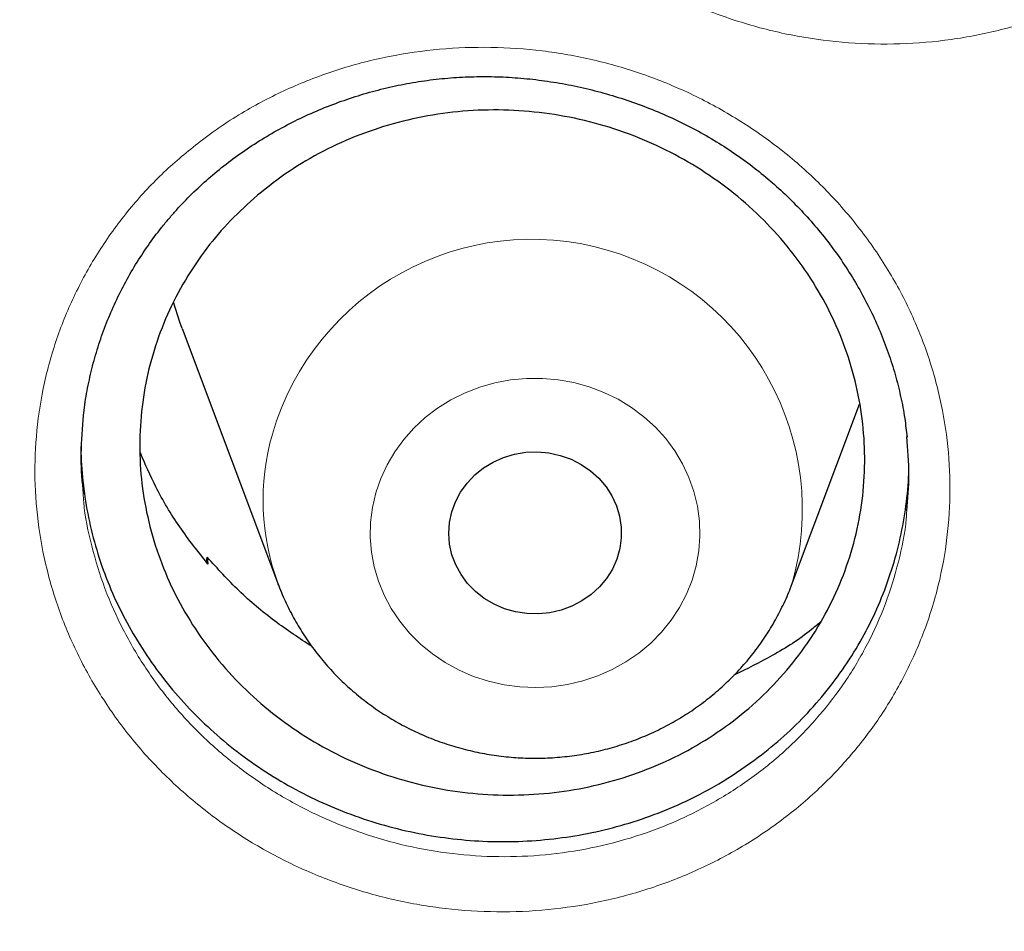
# Model space of a CAD drawing. Header units: millimetres. Extents: x 8 to 976, y 12 to 975.
# Tile 106 of 256: x 349.05 to 353.62, y 822.31 to 826.53. Entities that reach past the tile are written whole.
import ezdxf

# ---------------------------------------------------------------- set-up
doc = ezdxf.new("R2010")
doc.units = ezdxf.units.MM

msp = doc.modelspace()

# ---------------------------------------------------------------- linework, layer by layer
at = {"color": 7, "linetype": 'Continuous', "lineweight": 30}
for p, q in [((349.8066, 825.1038), (350.2536, 823.9156)), ((352.6298, 823.9156), (352.9447, 824.7527)), ((349.9191, 824.0223), (349.9232, 824.0441)), ((349.9232, 824.0441), (349.9265, 824.0126)), ((350.2536, 823.9156), (350.2519, 823.9201))]:
    msp.add_line(p, q, dxfattribs=at)
at = {"color": 7, "linetype": 'Continuous', "lineweight": 30, "flags": 128}
for points in [[(349.8066, 825.1038), (349.7961, 825.1327), (349.7663, 825.226)], [(351.0553, 824.2542), (351.0726, 824.3017), (351.0964, 824.3465), (351.1264, 824.388), (351.162, 824.4254), (351.2026, 824.458), (351.2475, 824.4852), (351.2959, 824.5065), (351.3468, 824.5217), (351.3995, 824.5303), (351.4528, 824.5322), (351.506, 824.5275), (351.5581, 824.5161), (351.6081, 824.4984), (351.6551, 824.4745), (351.6983, 824.445), (351.7369, 824.4104), (351.7702, 824.3712), (351.7977, 824.3282), (351.8188, 824.2822), (351.8332, 824.2339), (351.8407, 824.1842), (351.841, 824.1341), (351.8341, 824.0844), (351.8203, 824.036), (351.7997, 823.9897), (351.7727, 823.9464), (351.7399, 823.9069), (351.7017, 823.8719), (351.6588, 823.8419), (351.6121, 823.8176), (351.5623, 823.7993), (351.5104, 823.7874), (351.4573, 823.7821), (351.4039, 823.7835), (351.3512, 823.7916), (351.3, 823.8061), (351.2514, 823.827), (351.2062, 823.8537), (351.1652, 823.8859), (351.1292, 823.9229), (351.0987, 823.9641), (351.0743, 824.0087), (351.0565, 824.0559), (351.0456, 824.105), (351.0417, 824.155), (351.045, 824.205), (351.0553, 824.2542)]]:
    msp.add_lwpolyline(points, dxfattribs=at)
at = {"color": 252, "linetype": 'Continuous', "lineweight": 0, "flags": 128}
msp.add_lwpolyline([(350.7041, 824.3425), (350.7266, 824.4085), (350.7558, 824.472), (350.7914, 824.5327), (350.8331, 824.5898), (350.8804, 824.6429), (350.933, 824.6914), (350.9904, 824.735), (351.0519, 824.7732), (351.1171, 824.8056), (351.1854, 824.832), (351.256, 824.852), (351.3283, 824.8656), (351.4017, 824.8726), (351.4755, 824.8728), (351.549, 824.8664), (351.6215, 824.8534), (351.6923, 824.8339), (351.7607, 824.808), (351.8262, 824.7761), (351.8881, 824.7384), (351.9458, 824.6953), (351.9988, 824.6471), (352.0466, 824.5944), (352.0888, 824.5376), (352.1249, 824.4772), (352.1546, 824.4138), (352.1777, 824.3481), (352.1939, 824.2806), (352.2031, 824.2119), (352.2052, 824.1427), (352.2002, 824.0736), (352.188, 824.0053), (352.1689, 823.9384), (352.143, 823.8736), (352.1106, 823.8114), (352.0719, 823.7525), (352.0274, 823.6973), (351.9773, 823.6464), (351.9223, 823.6003), (351.8628, 823.5594), (351.7993, 823.5241), (351.7325, 823.4946), (351.663, 823.4714), (351.5914, 823.4546), (351.5185, 823.4443), (351.4448, 823.4407), (351.3711, 823.4437), (351.298, 823.4534), (351.2263, 823.4697), (351.1566, 823.4924), (351.0896, 823.5214), (351.0258, 823.5562), (350.9659, 823.5967), (350.9105, 823.6424), (350.86, 823.6929), (350.815, 823.7477), (350.7758, 823.8064), (350.7428, 823.8683), (350.7164, 823.933), (350.6967, 823.9997), (350.684, 824.0679), (350.6784, 824.1369), (350.6799, 824.2061), (350.6885, 824.2749), (350.7041, 824.3425)], dxfattribs=at)
at = {"color": 252, "linetype": 'Continuous', "lineweight": 0}
for centre, radius, start, end in [((351.4271, 824.2643), 1.2524, 343.9455, 163.7414), ((351.295, 824.309), 1.1131, 164.0424, 200.4455)]:
    msp.add_arc(centre, radius, start, end, dxfattribs=at)
for points, knots in [([(333.5993, 823.1998), (333.6123, 823.4011), (333.6561, 824.082), (333.8018, 825.2374), (334.0342, 826.6624), (334.3355, 828.0677), (334.6985, 829.4511), (335.1225, 830.8103), (335.6086, 832.151), (336.1593, 833.4787), (336.7749, 834.7906), (337.4553, 836.0835), (338.1957, 837.347), (338.9947, 838.5788), (339.8454, 839.7694), (340.7453, 840.9171), (341.6913, 842.0205), (342.6873, 843.0846), (343.7377, 844.1136), (344.8415, 845.1046), (345.9975, 846.0548), (347.197, 846.9563), (348.4375, 847.8075), (349.7091, 848.602), (351.0086, 849.3392), (352.3327, 850.019), (353.687, 850.6445), (355.0771, 851.2181), (356.5011, 851.7373), (357.9567, 852.2001), (359.4325, 852.6024), (360.9258, 852.9434), (362.4247, 853.2208), (363.926, 853.4356), (365.4266, 853.5873), (366.9329, 853.6825), (367.939, 853.6943), (368.442, 853.7001)], [0, 0, 0, 0, 0.012293, 0.041589, 0.070885, 0.100182, 0.128955, 0.157728, 0.186502, 0.215275, 0.244571, 0.273868, 0.303164, 0.33246, 0.361757, 0.39053, 0.419303, 0.448077, 0.47685, 0.506146, 0.535443, 0.564739, 0.594035, 0.623332, 0.652105, 0.680878, 0.709652, 0.738425, 0.767721, 0.797018, 0.826314, 0.85561, 0.884907, 0.91368, 0.942453, 0.971227, 1, 1, 1, 1]), ([(368.442, 852.2785), (367.9454, 852.2726), (366.9523, 852.2607), (365.4654, 852.1651), (363.9843, 852.0126), (362.5119, 851.798), (361.0596, 851.5248), (359.63, 851.1944), (358.2254, 850.8088), (356.8399, 850.3666), (355.4678, 849.8656), (354.1121, 849.3058), (352.776, 848.6868), (351.4703, 848.0133), (350.1973, 847.2866), (348.967, 846.5127), (347.781, 845.6942), (346.6407, 844.8336), (345.541, 843.9276), (344.4776, 842.9722), (343.4535, 841.9682), (342.4717, 840.9166), (341.54, 839.8256), (340.6604, 838.6972), (339.8394, 837.5405), (339.0775, 836.3585), (338.375, 835.154), (337.7285, 833.9221), (337.1359, 832.6577), (336.5993, 831.3624), (336.121, 830.0383), (335.7053, 828.6958), (335.3529, 827.3375), (335.0662, 825.9741), (334.8444, 824.6085), (334.6867, 823.2435), (334.5919, 821.8733), (334.5601, 820.4923), (334.5927, 819.103), (334.691, 817.708), (334.8545, 816.3185), (335.083, 814.937), (335.3742, 813.5744), (335.7263, 812.2332), (336.1374, 810.9154), (336.6087, 809.6156), (337.1426, 808.3282), (337.7394, 807.0564), (338.3992, 805.8028), (339.117, 804.5778), (339.8916, 803.3835), (340.7165, 802.2292), (341.5889, 801.1165), (342.5062, 800.0466), (343.4718, 799.0149), (344.4902, 798.0173), (345.5603, 797.0565), (346.6812, 796.1353), (347.8441, 795.2612), (349.0468, 794.4359), (350.2797, 793.6657), (351.5396, 792.9509), (352.8234, 792.2918), (354.1364, 791.6853), (355.4842, 791.1293), (356.8648, 790.6258), (358.276, 790.1771), (359.707, 789.7871), (361.1548, 789.4565), (362.608, 789.1875), (364.0635, 788.9795), (365.5185, 788.8315), (366.9789, 788.7426), (368.4509, 788.7127), (369.9317, 788.7433), (371.4186, 788.8354), (372.8997, 788.9889), (374.3721, 789.2032), (375.8245, 789.4765), (377.2541, 789.8069), (378.6586, 790.1925), (380.0441, 790.6347), (381.4162, 791.1356), (382.7719, 791.6955), (384.108, 792.3145), (385.4138, 792.988), (386.6867, 793.7147), (387.917, 794.4886), (389.103, 795.3071), (390.2434, 796.1677), (391.343, 797.0736), (392.4064, 798.0291), (393.4305, 799.0331), (394.4124, 800.0847), (395.344, 801.1757), (396.2237, 802.3041), (397.0447, 803.4608), (397.8065, 804.6428), (398.509, 805.8473), (399.1555, 807.0791), (399.7481, 808.3436), (400.2848, 809.6389), (400.763, 810.9629), (401.1787, 812.3054), (401.5311, 813.6638), (401.8178, 815.0272), (402.0396, 816.3928), (402.1973, 817.7578), (402.2921, 819.1279), (402.3239, 820.509), (402.2913, 821.8983), (402.1931, 823.2933), (402.0295, 824.6828), (401.8011, 826.0643), (401.5098, 827.4268), (401.1577, 828.7681), (400.7466, 830.0858), (400.2753, 831.3857), (399.7414, 832.673), (399.1446, 833.9449), (398.4848, 835.1984), (397.767, 836.4235), (396.9924, 837.6178), (396.1675, 838.772), (395.2951, 839.8848), (394.3778, 840.9546), (393.4122, 841.9863), (392.3938, 842.984), (391.3237, 843.9448), (390.2028, 844.866), (389.0399, 845.7401), (387.8372, 846.5653), (386.6043, 847.3356), (385.3444, 848.0504), (384.0606, 848.7095), (382.7476, 849.316), (381.3998, 849.872), (380.0192, 850.3755), (378.608, 850.8241), (377.177, 851.2142), (375.7292, 851.5448), (374.276, 851.8137), (372.8205, 852.022), (371.3655, 852.1691), (369.9051, 852.2614), (368.9297, 852.2728), (368.442, 852.2785)], [0, 0, 0, 0, 0.007, 0.014, 0.021, 0.028, 0.035, 0.041875, 0.04875, 0.055625, 0.0625, 0.0695, 0.0765, 0.0835, 0.0905, 0.0975, 0.104375, 0.11125, 0.118125, 0.125, 0.132, 0.139, 0.146, 0.153, 0.16, 0.166875, 0.17375, 0.180625, 0.1875, 0.1945, 0.2015, 0.2085, 0.2155, 0.2225, 0.229375, 0.23625, 0.243125, 0.25, 0.257, 0.264, 0.271, 0.278, 0.285, 0.291875, 0.29875, 0.305625, 0.3125, 0.3195, 0.3265, 0.3335, 0.3405, 0.3475, 0.354375, 0.36125, 0.368125, 0.375, 0.382, 0.389, 0.396, 0.403, 0.41, 0.416875, 0.42375, 0.430625, 0.4375, 0.4445, 0.4515, 0.4585, 0.4655, 0.4725, 0.479375, 0.48625, 0.493125, 0.5, 0.507, 0.514, 0.521, 0.528, 0.535, 0.541875, 0.54875, 0.555625, 0.5625, 0.5695, 0.5765, 0.5835, 0.5905, 0.5975, 0.604375, 0.61125, 0.618125, 0.625, 0.632, 0.639, 0.646, 0.653, 0.66, 0.666875, 0.67375, 0.680625, 0.6875, 0.6945, 0.7015, 0.7085, 0.7155, 0.7225, 0.729375, 0.73625, 0.743125, 0.75, 0.757, 0.764, 0.771, 0.778, 0.785, 0.791875, 0.79875, 0.805625, 0.8125, 0.8195, 0.8265, 0.8335, 0.8405, 0.8475, 0.854375, 0.86125, 0.868125, 0.875, 0.882, 0.889, 0.896, 0.903, 0.91, 0.916875, 0.92375, 0.930625, 0.9375, 0.9445, 0.9515, 0.9585, 0.9655, 0.9725, 0.979375, 0.98625, 0.993125, 1, 1, 1, 1]), ([(351.6074, 829.9546), (351.6408, 829.9814), (351.7075, 830.035), (351.8424, 830.1268), (352.0155, 830.2247), (352.2311, 830.3169), (352.4568, 830.3857), (352.6897, 830.4293), (352.9268, 830.4483), (353.1654, 830.4421), (353.4025, 830.4098), (353.6349, 830.3529), (353.8597, 830.2718), (354.0736, 830.167), (354.2743, 830.0405), (354.4593, 829.8939), (354.6257, 829.7284), (354.7721, 829.5467), (354.8966, 829.3511), (354.9968, 829.1436), (355.0724, 828.9274), (355.1224, 828.7048), (355.1451, 828.4787), (355.1413, 828.252), (355.1109, 828.0277), (355.0537, 827.8089), (354.9715, 827.5981), (354.8668, 827.4013), (354.7418, 827.2208), (354.5977, 827.0539), (354.4314, 826.9004), (354.2445, 826.7634), (354.0424, 826.6471), (353.8272, 826.5538), (353.6021, 826.4839), (353.3696, 826.4382), (353.1325, 826.4181), (352.8939, 826.4232), (352.6569, 826.4533), (352.4245, 826.5091), (352.1996, 826.5888), (351.9849, 826.6916), (351.7834, 826.817), (351.5975, 826.9627), (351.4294, 827.1267), (351.2821, 827.3076), (351.1565, 827.5024), (351.054, 827.709), (350.977, 827.9253), (350.9259, 828.1482), (350.9009, 828.3745), (350.9033, 828.6013), (350.9324, 828.8258), (350.9875, 829.0452), (351.0688, 829.2565), (351.1743, 829.4575), (351.3009, 829.642), (351.4445, 829.8099), (351.5531, 829.9064), (351.6074, 829.9546)], [0, 0, 0, 0, 0.00993, 0.019861, 0.037696, 0.055586, 0.073419, 0.091271, 0.109179, 0.12703, 0.144943, 0.162912, 0.180824, 0.198723, 0.216678, 0.234576, 0.252474, 0.27043, 0.288329, 0.306213, 0.324154, 0.342038, 0.359933, 0.377886, 0.395781, 0.41362, 0.431514, 0.44935, 0.466228, 0.483106, 0.500944, 0.518839, 0.536678, 0.554511, 0.572401, 0.590235, 0.608106, 0.626034, 0.643905, 0.661787, 0.679725, 0.697606, 0.715514, 0.733479, 0.751386, 0.769267, 0.787204, 0.805086, 0.82302, 0.841012, 0.858948, 0.87683, 0.894769, 0.912653, 0.930486, 0.948375, 0.966209, 0.983104, 1, 1, 1, 1]), ([(349.9005, 825.9782), (349.9343, 826.0028), (350.002, 826.052), (350.1394, 826.1365), (350.3159, 826.226), (350.5356, 826.3086), (350.7642, 826.3675), (350.9991, 826.401), (351.2371, 826.4099), (351.4755, 826.3937), (351.7111, 826.3517), (351.9411, 826.2853), (352.1623, 826.1952), (352.3715, 826.082), (352.5666, 825.9479), (352.7451, 825.7944), (352.9041, 825.623), (353.0424, 825.4364), (353.1581, 825.2368), (353.249, 825.0265), (353.3149, 824.8087), (353.355, 824.5856), (353.3678, 824.3602), (353.354, 824.1353), (353.3137, 823.9139), (353.2469, 823.6991), (353.1555, 823.4932), (353.0421, 823.3023), (352.9094, 823.1283), (352.758, 822.9686), (352.5851, 822.8231), (352.3921, 822.6948), (352.1849, 822.5877), (351.9656, 822.504), (351.7374, 822.4441), (351.5029, 822.4084), (351.2648, 822.3984), (351.0263, 822.4135), (350.7905, 822.4535), (350.5606, 822.5187), (350.3394, 822.6074), (350.1292, 822.7186), (349.9334, 822.8517), (349.7539, 823.0042), (349.5932, 823.1743), (349.4539, 823.3602), (349.3371, 823.559), (349.2439, 823.7685), (349.1765, 823.9865), (349.1353, 824.2099), (349.1203, 824.4356), (349.1327, 824.6607), (349.1717, 824.8823), (349.2364, 825.0979), (349.327, 825.3043), (349.4413, 825.4993), (349.5765, 825.678), (349.7288, 825.8399), (349.8432, 825.9321), (349.9005, 825.9782)], [0, 0, 0, 0, 0.009717, 0.019435, 0.037277, 0.055176, 0.073016, 0.09088, 0.1088, 0.126663, 0.144585, 0.162565, 0.180487, 0.198388, 0.216346, 0.234247, 0.252141, 0.270093, 0.287987, 0.305862, 0.323792, 0.341666, 0.359549, 0.377491, 0.395374, 0.413206, 0.431092, 0.44892, 0.465788, 0.482655, 0.500503, 0.518408, 0.536257, 0.5541, 0.572, 0.589844, 0.607734, 0.62568, 0.64357, 0.661452, 0.679391, 0.697273, 0.715181, 0.733147, 0.751055, 0.76893, 0.786862, 0.804738, 0.822659, 0.840641, 0.858566, 0.876436, 0.894366, 0.912237, 0.930064, 0.947948, 0.965776, 0.982888, 1, 1, 1, 1]), ([(349.3485, 824.3387), (349.3492, 824.3254), (349.3539, 824.244), (349.3858, 824.0961), (349.445, 823.8984), (349.5299, 823.7085), (349.6355, 823.5282), (349.7616, 823.3596), (349.907, 823.2053), (350.0694, 823.0668), (350.2466, 822.946), (350.4368, 822.8449), (350.637, 822.7642), (350.845, 822.7047), (351.0584, 822.6681), (351.2741, 822.654), (351.4896, 822.6626), (351.7018, 822.6944), (351.9083, 822.7483), (352.1068, 822.8237), (352.2943, 822.9202), (352.4689, 823.036), (352.6254, 823.1675), (352.7625, 823.3119), (352.8827, 823.4692), (352.9852, 823.642), (353.0684, 823.8283), (353.1271, 824.0228), (353.1582, 824.1674), (353.1624, 824.2469), (353.1631, 824.2587)], [0, 0, 0, 0, 0.007415, 0.045693, 0.083845, 0.121908, 0.160089, 0.198149, 0.236268, 0.274511, 0.312631, 0.350701, 0.388892, 0.426962, 0.465042, 0.503245, 0.541325, 0.579311, 0.617417, 0.655403, 0.693391, 0.7315, 0.769487, 0.805417, 0.841348, 0.879297, 0.917372, 0.955326, 0.993389, 1, 1, 1, 1])]:
    msp.add_open_spline(points, degree=3, knots=knots, dxfattribs=at)
at = {"color": 7, "linetype": 'Continuous', "lineweight": 30}
for points, knots in [([(335.8397, 823.4403), (335.8456, 823.5006), (335.8655, 823.7035), (335.9062, 824.0483), (335.9615, 824.4747), (336.0235, 824.9003), (336.0917, 825.325), (336.1664, 825.7488), (336.2473, 826.1716), (336.3345, 826.5933), (336.428, 827.0138), (336.5277, 827.4331), (336.6337, 827.851), (336.7459, 828.2674), (336.8643, 828.6824), (336.9889, 829.0957), (337.1197, 829.5074), (337.2566, 829.9173), (337.3995, 830.3254), (337.5486, 830.7316), (337.7036, 831.1358), (337.8647, 831.5378), (338.0318, 831.9378), (338.2048, 832.3355), (338.3837, 832.7309), (338.5686, 833.1239), (338.7592, 833.5145), (338.9557, 833.9025), (339.1579, 834.2879), (339.3659, 834.6706), (339.5795, 835.0506), (339.7988, 835.4277), (340.0236, 835.8019), (340.2541, 836.1731), (340.49, 836.5412), (340.7315, 836.9062), (340.9783, 837.2681), (341.2305, 837.6266), (341.488, 837.9818), (341.7508, 838.3336), (342.0189, 838.6819), (342.292, 839.0266), (342.5703, 839.3678), (342.8537, 839.7052), (343.142, 840.0389), (343.4354, 840.3688), (343.7336, 840.6948), (344.0366, 841.0169), (344.3444, 841.335), (344.6569, 841.6489), (344.9741, 841.9588), (345.2958, 842.2645), (345.6221, 842.5659), (345.9528, 842.863), (346.2879, 843.1558), (346.6274, 843.4441), (346.9712, 843.7279), (347.3191, 844.0072), (347.6711, 844.2819), (348.0273, 844.552), (348.3874, 844.8174), (348.7514, 845.078), (349.1193, 845.3338), (349.4909, 845.5848), (349.8663, 845.8309), (350.2453, 846.072), (350.6279, 846.3081), (351.0139, 846.5392), (351.4034, 846.7653), (351.7961, 846.9861), (352.1922, 847.2018), (352.5914, 847.4123), (352.9937, 847.6176), (353.399, 847.8175), (353.8073, 848.0121), (354.2184, 848.2014), (354.6323, 848.3852), (355.0489, 848.5636), (355.4682, 848.7364), (355.8899, 848.9038), (356.3141, 849.0657), (356.7407, 849.2219), (357.1696, 849.3726), (357.6007, 849.5176), (358.0339, 849.6569), (358.4691, 849.7906), (358.9063, 849.9185), (359.3454, 850.0406), (359.7862, 850.1571), (360.2287, 850.2677), (360.6729, 850.3725), (361.1185, 850.4714), (361.5656, 850.5645), (362.014, 850.6518), (362.4637, 850.7331), (362.9146, 850.8086), (363.3665, 850.8781), (363.8194, 850.9417), (364.2732, 850.9994), (364.7279, 851.0511), (365.1832, 851.0968), (365.6392, 851.1365), (366.0958, 851.1703), (366.5528, 851.1981), (367.0102, 851.2198), (367.4678, 851.2356), (367.9257, 851.2454), (368.3837, 851.2491), (368.8416, 851.2469), (369.2995, 851.2387), (369.7572, 851.2244), (370.2147, 851.2042), (370.6718, 851.1779), (371.1285, 851.1457), (371.5846, 851.1075), (372.0402, 851.0633), (372.495, 851.0131), (372.949, 850.957), (373.4022, 850.8949), (373.8544, 850.8269), (374.3055, 850.7529), (374.7555, 850.6731), (375.2042, 850.5873), (375.6517, 850.4957), (376.0977, 850.3983), (376.5422, 850.2949), (376.9851, 850.1858), (377.4264, 850.0709), (377.8659, 849.9502), (378.3036, 849.8237), (378.7393, 849.6915), (379.173, 849.5536), (379.6047, 849.4101), (380.0341, 849.2609), (380.4613, 849.106), (380.8861, 848.9456), (381.3085, 848.7797), (381.7284, 848.6082), (382.1457, 848.4312), (382.5603, 848.2488), (382.9721, 848.0609), (383.3811, 847.8677), (383.7872, 847.6691), (384.1903, 847.4652), (384.5903, 847.2561), (384.9871, 847.0417), (385.3807, 846.8221), (385.771, 846.5974), (386.1579, 846.3676), (386.5414, 846.1328), (386.9213, 845.8929), (387.2976, 845.6481), (387.6702, 845.3984), (388.039, 845.1438), (388.404, 844.8844), (388.7652, 844.6202), (389.1223, 844.3514), (389.4754, 844.0778), (389.8244, 843.7997), (390.1692, 843.517), (390.5097, 843.2298), (390.846, 842.9382), (391.1778, 842.6422), (391.5052, 842.3419), (391.8281, 842.0373), (392.1465, 841.7286), (392.4602, 841.4156), (392.7692, 841.0986), (393.0734, 840.7776), (393.3728, 840.4526), (393.6674, 840.1237), (393.957, 839.7909), (394.2417, 839.4545), (394.5212, 839.1143), (394.7957, 838.7705), (395.0651, 838.4231), (395.3292, 838.0722), (395.5881, 837.7179), (395.8416, 837.3602), (396.0899, 836.9992), (396.3327, 836.635), (396.57, 836.2677), (396.8019, 835.8972), (397.0282, 835.5238), (397.2489, 835.1475), (397.464, 834.7682), (397.6734, 834.3862), (397.8771, 834.0015), (398.075, 833.6142), (398.2671, 833.2243), (398.4534, 832.8319), (398.6339, 832.4371), (398.8084, 832.04), (398.977, 831.6406), (399.1396, 831.2391), (399.2963, 830.8354), (399.4469, 830.4298), (399.5914, 830.0222), (399.7298, 829.6127), (399.8621, 829.2015), (399.9883, 828.7886), (400.1083, 828.374), (400.2221, 827.958), (400.3297, 827.5404), (400.431, 827.1215), (400.5261, 826.7014), (400.615, 826.28), (400.6975, 825.8575), (400.7737, 825.4339), (400.8436, 825.0094), (400.9072, 824.584), (400.9645, 824.1578), (401.0149, 823.7309), (401.0481, 823.4241), (401.0626, 823.2595), (401.0645, 823.2376)], [0, 0, 0, 0, 0.0019988, 0.0067268, 0.0114548, 0.0161828, 0.0209108, 0.0256386, 0.0303666, 0.0350945, 0.0398224, 0.0445503, 0.0492781, 0.0540061, 0.0587338, 0.0634616, 0.0681894, 0.0729171, 0.0776449, 0.0823724, 0.0871001, 0.0918278, 0.0965553, 0.1012827, 0.1060103, 0.1107377, 0.1154652, 0.1201926, 0.1249199, 0.1296472, 0.1343744, 0.1391018, 0.143829, 0.1485561, 0.1532832, 0.1580102, 0.1627373, 0.1674643, 0.1721913, 0.1769182, 0.181645, 0.1863719, 0.1910986, 0.1958254, 0.2005521, 0.2052788, 0.2100054, 0.214732, 0.2194586, 0.2241851, 0.2289115, 0.233638, 0.2383644, 0.2430907, 0.2478171, 0.2525434, 0.2572696, 0.2619959, 0.266722, 0.2714482, 0.2761743, 0.2809004, 0.2856265, 0.2903525, 0.2950785, 0.2998045, 0.3045304, 0.3092563, 0.3139822, 0.3187081, 0.3234339, 0.3281597, 0.3328855, 0.3376113, 0.342337, 0.3470627, 0.3517884, 0.356514, 0.3612397, 0.3659653, 0.3706909, 0.3754165, 0.3801421, 0.3848676, 0.3895932, 0.3943187, 0.3990442, 0.4037697, 0.4084952, 0.4132206, 0.4179461, 0.4226715, 0.4273969, 0.4321224, 0.4368478, 0.4415732, 0.4462985, 0.4510239, 0.4557493, 0.4604747, 0.4652001, 0.4699254, 0.4746507, 0.4793761, 0.4841014, 0.4888268, 0.4935521, 0.4982775, 0.5030028, 0.5077281, 0.5124535, 0.5171788, 0.5219041, 0.5266295, 0.5313548, 0.5360802, 0.5408055, 0.5455309, 0.5502562, 0.5549816, 0.5597069, 0.5644323, 0.5691577, 0.5738831, 0.5786085, 0.5833339, 0.5880593, 0.5927847, 0.5975102, 0.6022356, 0.6069611, 0.6116866, 0.616412, 0.6211376, 0.625863, 0.6305886, 0.6353142, 0.6400397, 0.6447653, 0.6494909, 0.6542165, 0.6589421, 0.6636678, 0.6683936, 0.6731192, 0.677845, 0.6825707, 0.6872965, 0.6920223, 0.6967482, 0.701474, 0.7061999, 0.7109258, 0.7156518, 0.7203777, 0.7251038, 0.7298298, 0.7345558, 0.739282, 0.744008, 0.7487343, 0.7534605, 0.7581867, 0.7629129, 0.7676393, 0.7723656, 0.777092, 0.7818184, 0.7865448, 0.7912714, 0.7959979, 0.8007245, 0.8054511, 0.8101777, 0.8149044, 0.8196311, 0.8243578, 0.8290848, 0.8338116, 0.8385385, 0.8432654, 0.8479924, 0.8527194, 0.8574464, 0.8621735, 0.8669007, 0.8716279, 0.8763551, 0.8810823, 0.8858097, 0.890537, 0.8952644, 0.8999918, 0.9047193, 0.9094467, 0.9141742, 0.9189018, 0.9236294, 0.9283569, 0.9330846, 0.9378123, 0.94254, 0.9472679, 0.9519956, 0.9567234, 0.9614512, 0.9661791, 0.970907, 0.9756349, 0.9803629, 0.9850907, 0.9898187, 0.9945467, 0.9992747, 1, 1, 1, 1]), ([(349.7465, 825.6137), (349.7578, 825.6267), (349.7916, 825.6657), (349.8517, 825.728), (349.9284, 825.7991), (350.01, 825.8661), (350.0962, 825.929), (350.1866, 825.9873), (350.2808, 826.0409), (350.3785, 826.0894), (350.4791, 826.1326), (350.5823, 826.1702), (350.6874, 826.2021), (350.7941, 826.228), (350.9017, 826.248), (351.0098, 826.2619), (351.118, 826.2696), (351.2265, 826.2714), (351.3355, 826.2672), (351.4451, 826.2571), (351.555, 826.2411), (351.6646, 826.2191), (351.7733, 826.1913), (351.8805, 826.1577), (351.9855, 826.1185), (352.0878, 826.074), (352.1867, 826.0244), (352.2818, 825.97), (352.3726, 825.9111), (352.459, 825.8478), (352.5412, 825.78), (352.6196, 825.7076), (352.6941, 825.6306), (352.7644, 825.5493), (352.8302, 825.464), (352.8909, 825.375), (352.9464, 825.2828), (352.9964, 825.1878), (353.0405, 825.0906), (353.0785, 824.9915), (353.1104, 824.891), (353.1357, 824.7897), (353.1543, 824.6929), (353.1612, 824.6298), (353.1644, 824.6009)], [0, 0, 0, 0, 0.011881, 0.035695, 0.059611, 0.083671, 0.107863, 0.132165, 0.156552, 0.18099, 0.205444, 0.229862, 0.254208, 0.278447, 0.302549, 0.326492, 0.350245, 0.373875, 0.397677, 0.421718, 0.445962, 0.470364, 0.494871, 0.519428, 0.543966, 0.568416, 0.592729, 0.616856, 0.640761, 0.664425, 0.68801, 0.711812, 0.735817, 0.759999, 0.78433, 0.808773, 0.833287, 0.857833, 0.882362, 0.906834, 0.931214, 0.955483, 0.979622, 1, 1, 1, 1]), ([(350.1387, 825.7065), (350.186, 825.7449), (350.2805, 825.8217), (350.4389, 825.9167), (350.6068, 825.9954), (350.7839, 826.0549), (350.9671, 826.0954), (351.1544, 826.1164), (351.3435, 826.1169), (351.5319, 826.0975), (351.7173, 826.0585), (351.8972, 825.9998), (352.0695, 825.9227), (352.2321, 825.8281), (352.3825, 825.7168), (352.5192, 825.5906), (352.6405, 825.4512), (352.7444, 825.2998), (352.8301, 825.1388), (352.8965, 824.9702), (352.9422, 824.7959), (352.9671, 824.6184), (352.9712, 824.4397), (352.9535, 824.2622), (352.9151, 824.088), (352.8563, 823.9194), (352.7773, 823.7587), (352.6798, 823.6076), (352.5649, 823.4679), (352.4336, 823.342), (352.288, 823.231), (352.1299, 823.1361), (351.9609, 823.0592), (351.7836, 823.0006), (351.6001, 822.9611), (351.4125, 822.9419), (351.2234, 822.9425), (351.0351, 822.963), (350.8501, 823.0036), (350.6706, 823.0634), (350.4987, 823.1414), (350.3371, 823.2375), (350.1874, 823.3496), (350.0514, 823.4765), (349.9315, 823.6171), (349.8286, 823.769), (349.7439, 823.9304), (349.6792, 824.0996), (349.6347, 824.2741), (349.6108, 824.4518), (349.6086, 824.6305), (349.6274, 824.8078), (349.6669, 824.9818), (349.7274, 825.1498), (349.8073, 825.3101), (349.904, 825.4572), (350.0139, 825.5909), (350.0971, 825.668), (350.1387, 825.7065)], [0, 0, 0, 0, 0.017879, 0.035814, 0.053693, 0.071572, 0.089507, 0.107386, 0.12527, 0.143211, 0.161095, 0.178984, 0.19693, 0.21482, 0.232708, 0.250655, 0.268544, 0.286428, 0.30437, 0.322255, 0.340133, 0.358068, 0.375947, 0.393818, 0.411746, 0.429618, 0.447486, 0.465411, 0.48328, 0.50115, 0.519076, 0.536946, 0.554821, 0.572754, 0.590629, 0.608511, 0.62645, 0.644332, 0.66222, 0.680165, 0.698053, 0.715942, 0.733889, 0.751779, 0.769665, 0.787609, 0.805495, 0.823376, 0.841314, 0.859193, 0.877066, 0.894997, 0.91287, 0.930739, 0.948665, 0.966534, 0.983267, 1, 1, 1, 1]), ([(349.3478, 824.6783), (349.3487, 824.6895), (349.3527, 824.7354), (349.366, 824.8152), (349.3879, 824.9175), (349.4165, 825.0184), (349.4512, 825.1177), (349.4918, 825.2147), (349.5383, 825.309), (349.5904, 825.4002), (349.6479, 825.4877), (349.7006, 825.5586), (349.7347, 825.5996), (349.7465, 825.6137)], [0, 0, 0, 0, 0.032987, 0.134401, 0.236251, 0.338363, 0.44058, 0.542678, 0.644492, 0.745905, 0.846792, 0.947097, 1, 1, 1, 1]), ([(349.3474, 824.6807), (349.3423, 824.6215), (349.3325, 824.5076), (349.3433, 824.3935), (349.3485, 824.3387)], [0, 0, 0, 0, 0.519848, 1, 1, 1, 1]), ([(349.3392, 824.5776), (349.3388, 824.5611), (349.337, 824.4945), (349.3477, 824.3778), (349.371, 824.2273), (349.4089, 824.0775), (349.46, 823.931), (349.5235, 823.7902), (349.5989, 823.6544), (349.6868, 823.5236), (349.7861, 823.4), (349.8951, 823.2856), (350.0136, 823.1799), (350.1423, 823.0828), (350.2789, 822.9964), (350.4212, 822.9219), (350.5691, 822.8587), (350.7234, 822.8068), (350.8816, 822.7674), (351.0409, 822.7411), (351.2019, 822.7272), (351.3647, 822.7263), (351.5267, 822.7384), (351.6852, 822.7633), (351.8406, 822.8004), (351.9933, 822.8503), (352.1528, 822.9178), (352.3163, 823.0044), (352.4223, 823.0799), (352.4756, 823.1178)], [0, 0, 0, 0, 0.012105, 0.048772, 0.085439, 0.123162, 0.160883, 0.19762, 0.234355, 0.272145, 0.309932, 0.346773, 0.383612, 0.421523, 0.459434, 0.496226, 0.533015, 0.570871, 0.608727, 0.645544, 0.682361, 0.720249, 0.758138, 0.794907, 0.831674, 0.869508, 0.907342, 0.953417, 1, 1, 1, 1]), ([(353.1631, 824.2587), (353.1681, 824.3147), (353.1785, 824.4293), (353.1685, 824.5444), (353.1633, 824.6032)], [0, 0, 0, 0, 0.489415, 1, 1, 1, 1]), ([(349.9265, 824.0126), (349.8816, 824.0693), (349.7917, 824.1828), (349.6872, 824.3565), (349.6362, 824.475), (349.6134, 824.5279)], [0, 0, 0, 0, 0.355516, 0.712158, 1, 1, 1, 1]), ([(352.4756, 823.1178), (352.5159, 823.15), (352.5966, 823.2145), (352.707, 823.3242), (352.8088, 823.4428), (352.8992, 823.5696), (352.9768, 823.7019), (353.0422, 823.8401), (353.0953, 823.9846), (353.1355, 824.1329), (353.1611, 824.2826), (353.1735, 824.4056), (353.1722, 824.4789), (353.1718, 824.5021)], [0, 0, 0, 0, 0.09472, 0.189449, 0.286938, 0.384428, 0.47893, 0.573427, 0.670696, 0.767966, 0.862242, 0.956526, 1, 1, 1, 1]), ([(350.4086, 823.6306), (350.35, 823.669), (350.2308, 823.7471), (350.0676, 823.8859), (349.9713, 823.9915), (349.9232, 824.0441)], [0, 0, 0, 0, 0.3263251, 0.6636596, 1, 1, 1, 1]), ([(350.2521, 823.9204), (350.2531, 823.9177), (350.2632, 823.8875), (350.2881, 823.8318), (350.3273, 823.754), (350.3728, 823.6793), (350.4235, 823.6078), (350.4794, 823.5399), (350.5402, 823.476), (350.6056, 823.4165), (350.6753, 823.3615), (350.7489, 823.3115), (350.826, 823.2665), (350.9064, 823.227), (350.9896, 823.1931), (351.0751, 823.1649), (351.1625, 823.1427), (351.2514, 823.1265), (351.3414, 823.1165), (351.4319, 823.1127), (351.5225, 823.1151), (351.6127, 823.1238), (351.7021, 823.1387), (351.7902, 823.1597), (351.8765, 823.1868), (351.9606, 823.2197), (352.042, 823.2584), (352.1204, 823.3026), (352.1952, 823.3521), (352.2662, 823.4067), (352.3328, 823.466), (352.3949, 823.5297), (352.452, 823.5975), (352.5039, 823.6691), (352.5504, 823.744), (352.5907, 823.822), (352.6173, 823.8803), (352.6285, 823.913), (352.6302, 823.9182)], [0, 0, 0, 0, 0.002844, 0.031607, 0.060393, 0.089215, 0.118075, 0.146976, 0.175924, 0.204917, 0.23396, 0.263048, 0.292185, 0.321367, 0.350589, 0.379852, 0.409146, 0.438473, 0.467825, 0.497199, 0.52659, 0.55599, 0.585395, 0.6148, 0.644198, 0.673583, 0.702951, 0.732293, 0.761607, 0.790887, 0.820126, 0.849319, 0.878469, 0.907567, 0.936616, 0.965609, 0.994557, 1, 1, 1, 1]), ([(352.7644, 823.745), (352.7504, 823.7331), (352.6816, 823.6741), (352.5481, 823.589), (352.4226, 823.5276), (352.3629, 823.4984)], [0, 0, 0, 0, 0.117981, 0.580339, 1, 1, 1, 1]), ([(333.5907, 823.1848), (333.5882, 823.1495), (333.5827, 823.0726), (333.5751, 822.9555), (333.5672, 822.8291), (333.559, 822.6957), (333.5508, 822.5493), (333.5426, 822.3907), (333.5348, 822.2205), (333.5269, 822.0266), (333.5196, 821.8075), (333.5132, 821.5618), (333.5086, 821.2999), (333.5062, 821.0217), (333.5064, 820.7273), (333.5096, 820.4167), (333.5165, 820.09), (333.5265, 819.7732), (333.5392, 819.4715), (333.5533, 819.1964), (333.5691, 818.934), (333.5857, 818.6903), (333.6028, 818.4656), (333.6198, 818.2603), (333.6363, 818.0758), (333.6518, 817.9121), (333.6661, 817.7698), (333.6787, 817.6488), (333.6895, 817.5487), (333.6984, 817.4686), (333.7048, 817.4121), (333.7091, 817.3744), (333.7125, 817.345), (333.7166, 817.3098), (333.722, 817.2637), (333.7288, 817.2076), (333.7386, 817.1269), (333.7522, 817.0176), (333.7705, 816.8753), (333.792, 816.715), (333.8166, 816.5387), (333.8436, 816.3533), (333.8725, 816.1625), (333.9027, 815.972), (333.9339, 815.7821), (333.9662, 815.593), (334.0189, 815.2956), (334.0953, 814.8916), (334.1965, 814.4007), (334.3014, 813.9291), (334.4101, 813.4726), (334.5279, 813.0091), (334.6362, 812.6088), (334.7313, 812.2732), (334.8103, 812.0039), (334.8924, 811.7329), (334.9693, 811.4872), (335.0371, 811.2761), (335.0922, 811.1081), (335.1398, 810.9657), (335.1776, 810.8542), (335.2062, 810.7703), (335.227, 810.7103), (335.2456, 810.6564), (335.2661, 810.5977), (335.2918, 810.5246), (335.3234, 810.4353), (335.361, 810.3302), (335.4049, 810.2092), (335.4587, 810.0625), (335.5237, 809.8883), (335.6013, 809.6847), (335.689, 809.4593), (335.7856, 809.2169), (335.8876, 808.9672), (335.9911, 808.7198), (336.1209, 808.4169), (336.2767, 808.0644), (336.4585, 807.6687), (336.6293, 807.3094), (336.7886, 806.9847), (336.9357, 806.6924), (337.0769, 806.4188), (337.2115, 806.1638), (337.3392, 805.927), (337.5402, 805.5611), (337.8245, 805.0619), (338.1061, 804.5927), (338.2945, 804.2883), (338.3832, 804.1467), (338.4728, 804.0053), (338.5632, 803.8641), (338.6545, 803.7232), (338.7447, 803.5855), (338.8268, 803.4615), (338.8965, 803.3572), (338.9515, 803.2756), (338.9945, 803.2121), (339.027, 803.1642), (339.0563, 803.1214), (339.0897, 803.0726), (339.1351, 803.0065), (339.1939, 802.9215), (339.267, 802.8166), (339.3533, 802.6938), (339.4532, 802.5533), (339.5594, 802.4054), (339.671, 802.2521), (339.7864, 802.0952), (339.9122, 801.9266), (340.0483, 801.7464), (340.1944, 801.556), (340.4146, 801.2733), (340.704, 800.9112), (341.0493, 800.4941), (341.3759, 800.1118), (341.6834, 799.762), (341.9822, 799.4314), (342.2716, 799.1194), (342.5495, 798.8272), (342.8154, 798.5541), (343.0687, 798.2996), (343.3108, 798.0613), (343.5557, 797.825), (343.8066, 797.5878), (344.07, 797.344), (344.3376, 797.1016), (344.6125, 796.8579), (344.8949, 796.613), (345.1638, 796.3849), (345.418, 796.1737), (345.6561, 795.9794), (345.8992, 795.7846), (346.1472, 795.5896), (346.3987, 795.3956), (346.6198, 795.2282), (346.8036, 795.0911), (346.9447, 794.9872), (347.0708, 794.8951), (347.1818, 794.8148), (347.2722, 794.7498), (347.3439, 794.6987), (347.3966, 794.6612), (347.4371, 794.6326), (347.4718, 794.608), (347.5147, 794.5778), (347.5752, 794.5353), (347.6561, 794.4788), (347.7548, 794.4104), (347.8713, 794.3302), (348.0058, 794.2385), (348.1585, 794.1355), (348.4604, 793.9343), (348.9127, 793.6411), (349.5184, 793.2655), (350.1434, 792.8952), (350.7877, 792.5312), (351.4475, 792.1764), (352.1226, 791.8316), (352.8117, 791.4979), (353.5127, 791.1769), (354.2549, 790.8562), (355.0325, 790.5413), (355.8444, 790.2353), (356.652, 789.9528), (357.4546, 789.6931), (358.2467, 789.4566), (359.0275, 789.2424), (359.7977, 789.049), (360.5653, 788.8736), (361.3689, 788.7078), (362.2115, 788.5537), (363.0932, 788.4142), (363.9784, 788.2958), (364.8665, 788.1987), (365.7569, 788.123), (366.649, 788.0687), (367.5424, 788.036), (368.4364, 788.025), (369.3303, 788.0357), (370.2237, 788.0682), (371.1159, 788.1222), (372.0063, 788.1976), (372.8945, 788.2945), (373.7807, 788.4127), (374.6656, 788.5524), (375.5189, 788.7084), (376.3407, 788.8782), (377.1307, 789.0595), (377.919, 789.2588), (378.7051, 789.4761), (379.4837, 789.7102), (380.2563, 789.9614), (381.0268, 790.231), (381.8032, 790.5227), (382.5328, 790.8165), (383.2147, 791.1083), (383.8484, 791.3939), (384.4852, 791.6961), (385.0211, 791.9635), (385.457, 792.1894), (385.7931, 792.3682), (386.1296, 792.5518), (386.4663, 792.7402), (386.7986, 792.9309), (387.1199, 793.12), (387.424, 793.3031), (387.7089, 793.4785), (387.9748, 793.6456), (388.2222, 793.804), (388.4511, 793.9533), (388.6416, 794.0794), (388.797, 794.1837), (388.921, 794.2677), (389.0371, 794.3469), (389.1452, 794.4215), (389.2448, 794.4906), (389.3323, 794.5518), (389.4016, 794.6005), (389.4535, 794.6372), (389.4978, 794.6686), (389.5475, 794.704), (389.6089, 794.7478), (389.6803, 794.7991), (389.7772, 794.869), (389.9013, 794.9592), (390.0554, 795.0726), (390.23, 795.2026), (390.4254, 795.3501), (390.6422, 795.5163), (390.876, 795.6986), (391.1265, 795.8976), (391.3769, 796.1005), (391.6254, 796.3058), (391.8672, 796.5092), (392.1113, 796.7185), (392.3527, 796.9296), (392.5895, 797.1405), (392.9244, 797.4445), (393.3493, 797.8424), (393.8446, 798.3264), (394.3074, 798.7973), (394.7397, 799.2542), (395.152, 799.7065), (395.5451, 800.1536), (395.9201, 800.5956), (396.2807, 801.0358), (396.6742, 801.533), (397.0994, 802.093), (397.5518, 802.7188), (397.9888, 803.354), (398.3888, 803.9657), (398.7546, 804.5525), (399.0902, 805.1157), (399.4178, 805.6919), (399.7387, 806.2844), (400.0524, 806.8942), (400.2997, 807.4017), (400.4862, 807.8005), (400.616, 808.0853), (400.7439, 808.3734), (400.8698, 808.665), (400.9927, 808.9577), (401.107, 809.2379), (401.2097, 809.4967), (401.2992, 809.7274), (401.378, 809.9353), (401.4466, 810.1201), (401.4986, 810.2627), (401.5366, 810.3682), (401.5629, 810.4418), (401.5863, 810.5079), (401.6071, 810.5669), (401.6254, 810.6191), (401.6422, 810.6675), (401.6602, 810.7193), (401.6823, 810.7836), (401.7105, 810.8661), (401.7449, 810.9677), (401.785, 811.0877), (401.8305, 811.226), (401.8812, 811.3827), (401.9846, 811.708), (402.1312, 812.1921), (402.3085, 812.8258), (402.4555, 813.3963), (402.5771, 813.9055), (402.6784, 814.3589), (402.7728, 814.8129), (402.843, 815.1774), (402.8927, 815.4513), (402.9247, 815.6331), (402.9557, 815.8157), (402.9856, 815.9989), (403.0146, 816.1828), (403.0424, 816.3667), (403.0683, 816.5454), (403.0919, 816.7141), (403.1124, 816.8668), (403.1299, 817.0023), (403.1444, 817.1185), (403.1562, 817.2154), (403.165, 817.2889), (403.171, 817.3402), (403.1754, 817.3785), (403.18, 817.4186), (403.1858, 817.4703), (403.193, 817.5355), (403.2028, 817.6256), (403.2153, 817.7444), (403.2306, 817.8956), (403.2473, 818.071), (403.2652, 818.2709), (403.2821, 818.4767), (403.2979, 818.6853), (403.3122, 818.8938), (403.3261, 819.1173), (403.339, 819.3536), (403.3524, 819.6438), (403.3645, 819.9764), (403.3733, 820.3423), (403.3775, 820.6884), (403.378, 821.0148), (403.3752, 821.3214), (403.3698, 821.6083), (403.3627, 821.8653), (403.3545, 822.0942), (403.3459, 822.2965), (403.3368, 822.4835), (403.3274, 822.6552), (403.3181, 822.8096), (403.3093, 822.9494), (403.3013, 823.0726), (403.2958, 823.1495), (403.2933, 823.1848)], [0, 0, 0, 0, 0.0009265, 0.0020153, 0.0031174, 0.0043621, 0.0057274, 0.0072008, 0.0087824, 0.0104719, 0.012602, 0.0148824, 0.0173128, 0.0198934, 0.0226243, 0.0255053, 0.0285362, 0.0317174, 0.0343222, 0.0369399, 0.0393797, 0.0416333, 0.0437365, 0.0456467, 0.0473639, 0.0488881, 0.0502193, 0.0513387, 0.052272, 0.053019, 0.0535799, 0.0538504, 0.0540754, 0.0544002, 0.0548373, 0.0553629, 0.0559711, 0.0570941, 0.0584214, 0.059953, 0.0615834, 0.0633624, 0.0651515, 0.0669351, 0.0687133, 0.0704859, 0.0722532, 0.077085, 0.0818755, 0.0861274, 0.0904466, 0.094855, 0.0993527, 0.1019104, 0.1044962, 0.1071098, 0.1097355, 0.1116079, 0.113235, 0.1146171, 0.1157541, 0.1164872, 0.1170635, 0.1175078, 0.1180599, 0.1187797, 0.1196483, 0.1206749, 0.1218595, 0.1232023, 0.1249869, 0.126991, 0.1292143, 0.131657, 0.1341868, 0.1366497, 0.1390459, 0.1432653, 0.1472597, 0.1510293, 0.1542052, 0.1572019, 0.1600193, 0.1626578, 0.165117, 0.1674012, 0.1741097, 0.1808608, 0.1823823, 0.183906, 0.1854317, 0.1869596, 0.1884897, 0.190022, 0.191458, 0.1925529, 0.1934491, 0.1941466, 0.1946454, 0.1950304, 0.1955623, 0.1962602, 0.1972212, 0.1983844, 0.1997499, 0.2013177, 0.2030878, 0.2047173, 0.2064873, 0.2083976, 0.2104486, 0.2126399, 0.2149324, 0.2202022, 0.225249, 0.2296435, 0.2338538, 0.2378798, 0.2417217, 0.2453793, 0.2487924, 0.2520279, 0.2550857, 0.2579661, 0.2612152, 0.2644013, 0.2676431, 0.270941, 0.2742946, 0.2777042, 0.2804224, 0.2831752, 0.2859624, 0.2887842, 0.2916405, 0.2944835, 0.2962188, 0.2977831, 0.2991766, 0.3003994, 0.3014513, 0.302158, 0.3027561, 0.3031811, 0.3034857, 0.3038939, 0.3045841, 0.3054644, 0.3065349, 0.3077957, 0.3092466, 0.3108877, 0.3127189, 0.3189409, 0.3252774, 0.3317279, 0.3382924, 0.3449709, 0.3516409, 0.358421, 0.3652789, 0.3720702, 0.3798228, 0.3874625, 0.3949893, 0.4024031, 0.4097041, 0.4167651, 0.4237174, 0.4305937, 0.4374673, 0.445278, 0.4530885, 0.4608989, 0.4687091, 0.4765191, 0.484329, 0.492139, 0.4999491, 0.5077592, 0.5155692, 0.5233791, 0.5311891, 0.5389993, 0.5468107, 0.5546458, 0.5625139, 0.5695915, 0.5766955, 0.5838259, 0.5909825, 0.5981656, 0.6052461, 0.6124054, 0.619708, 0.6271539, 0.6332004, 0.6393382, 0.6455674, 0.6518881, 0.6552355, 0.6586079, 0.6620055, 0.6654281, 0.6688726, 0.6722061, 0.6753597, 0.6783332, 0.6811266, 0.6837399, 0.6861731, 0.6884262, 0.6898422, 0.6911765, 0.692429, 0.6935999, 0.6946891, 0.6956708, 0.6964567, 0.6969554, 0.6973713, 0.69791, 0.6985897, 0.699389, 0.7002639, 0.7017888, 0.7034971, 0.7053888, 0.7076192, 0.71006, 0.7127115, 0.7155736, 0.7186462, 0.7213676, 0.7242342, 0.7271406, 0.7300172, 0.732864, 0.7356811, 0.7422038, 0.7485608, 0.7543803, 0.7600537, 0.7655814, 0.770963, 0.7761988, 0.7813169, 0.7864235, 0.7934424, 0.8004583, 0.8074712, 0.814481, 0.8204264, 0.8263792, 0.8324266, 0.83859, 0.8448692, 0.8512645, 0.8541151, 0.8569883, 0.859884, 0.8628021, 0.8657425, 0.868642, 0.8711514, 0.8734293, 0.8754757, 0.8772902, 0.8788731, 0.8796676, 0.8803876, 0.8810332, 0.8816046, 0.8821122, 0.8825623, 0.8830175, 0.883627, 0.884438, 0.8854254, 0.8865894, 0.8879297, 0.8894465, 0.891139, 0.8973602, 0.9034228, 0.9093267, 0.9136504, 0.9179034, 0.9221769, 0.9264834, 0.9281842, 0.9298902, 0.9316011, 0.9333171, 0.9350383, 0.9367645, 0.9384775, 0.9400471, 0.9414914, 0.9427553, 0.9438392, 0.9447429, 0.9454653, 0.9458958, 0.9461788, 0.9465358, 0.9470179, 0.9476253, 0.9483578, 0.9495394, 0.9509471, 0.9525809, 0.9544408, 0.9565268, 0.9583244, 0.9602615, 0.9623382, 0.9645545, 0.9668446, 0.9704216, 0.9738153, 0.977026, 0.9800537, 0.9828983, 0.9855597, 0.988038, 0.9900562, 0.9919342, 0.993672, 0.9952697, 0.9967184, 0.9979847, 0.9990735, 1, 1, 1, 1])]:
    msp.add_open_spline(points, degree=3, knots=knots, dxfattribs=at)

doc.saveas('drawing.dxf')
